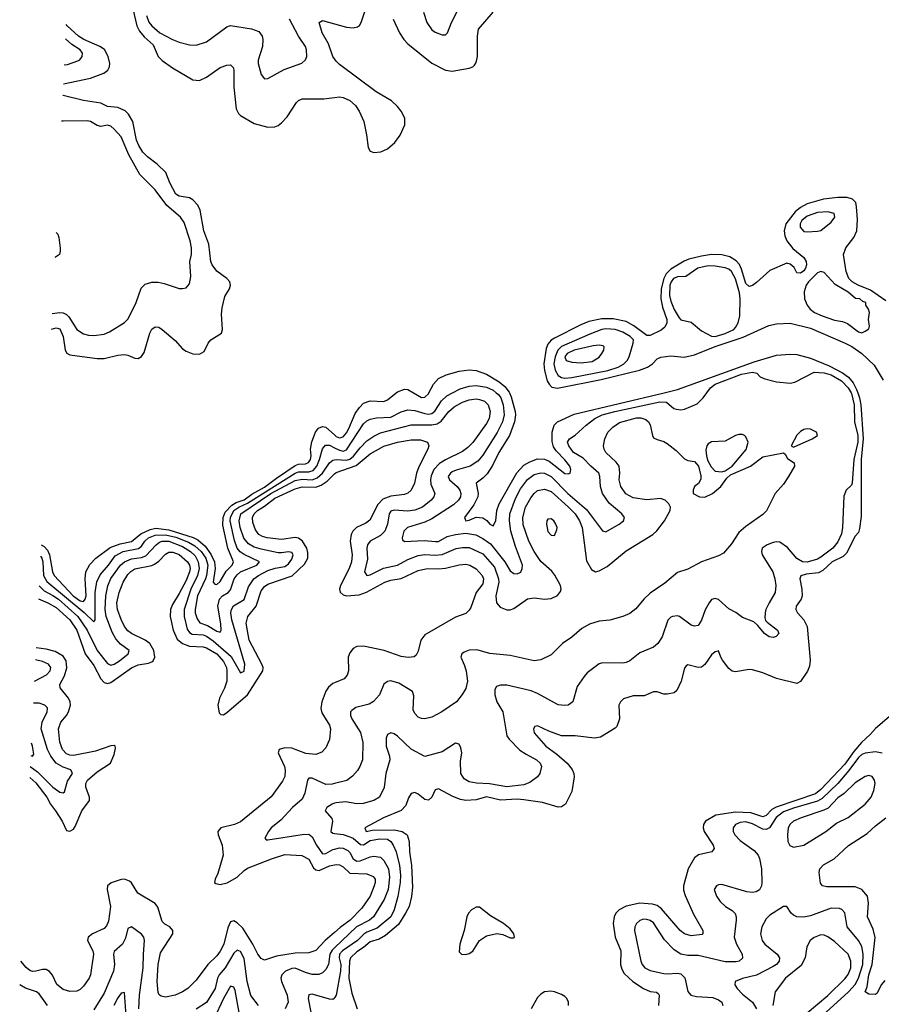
# Model space of a CAD drawing. Header units: inches. Extents: x 1954678 to 2060271, y 904822 to 1016299.
# Tile 182 of 256: x 1958156 to 1963204, y 986417 to 992186. Entities that reach past the tile are written whole.
import ezdxf

# ---------------------------------------------------------------- set-up
doc = ezdxf.new("R2010")
doc.units = ezdxf.units.IN
doc.header["$MEASUREMENT"] = 0
for name, color, linetype in [('B9958', 7, 'Continuous'), ('B9959', 7, 'Continuous'), ('B9968', 7, 'Continuous'), ('B9969', 7, 'Continuous')]:
    doc.layers.add(name, color=color, linetype=linetype)

msp = doc.modelspace()

# ---------------------------------------------------------------- linework, layer by layer
at = {"layer": 'B9958', "color": 5}
for points, elevation in [([(1958280.5, 989108.9), (1958299, 989099), (1958318, 989078), (1958330.4, 989050.4), (1958348.4, 988950), (1958356.9, 988930), (1958469.7, 988810), (1958510, 988781.3), (1958530, 988777.5), (1958540.1, 988790), (1958545.1, 988810), (1958538.6, 988910), (1958542.5, 988950), (1958565.9, 988994.1), (1958601, 989030), (1958686.4, 989093.6), (1958744.9, 989115.1), (1958811.2, 989128.8), (1958865.7, 989174.3), (1958920.8, 989199.2), (1958954, 989206), (1959030, 989197.5), (1959172.6, 989152.6), (1959198.9, 989138.9), (1959241.8, 989101.8), (1959275.3, 989055.3), (1959296.5, 989010), (1959300.9, 988970), (1959289.6, 988889.6), (1959298.4, 988878.4), (1959310, 988876.1), (1959330, 988894.3), (1959366, 988954), (1959400.3, 988990), (1959408.2, 989010), (1959375.6, 989090), (1959345.1, 989225.1), (1959346.9, 989270), (1959360.1, 989299.9), (1959398, 989342), (1959423.5, 989356.5), (1959470, 989373.4), (1959514.9, 989405.1), (1959590, 989447.9), (1959659.4, 989500.6), (1959770, 989574.1), (1959790, 989582.7), (1959830, 989583.7), (1959848.7, 989591.3), (1959859.9, 989610), (1959863.4, 989630), (1959860.1, 989670), (1959867.5, 989712.5), (1959888.3, 989770), (1959907, 989793), (1959930, 989802.9), (1959950, 989799.3), (1960000, 989753.7)], 420), ([(1958277.3, 989043.1), (1958285.3, 989030), (1958290.9, 989010), (1958294.7, 988930), (1958315.1, 988895.1), (1958532.9, 988712.9), (1958590, 988657.8), (1958598.7, 988670), (1958598, 988830), (1958607.3, 988892.7), (1958626.5, 988933.5), (1958675.6, 988990), (1958714.9, 989045.1), (1958761.1, 989070), (1958852.5, 989087.5), (1958870, 989101.8), (1958888.7, 989131.3), (1958910, 989149.6), (1958950, 989166.4), (1959010, 989167.3), (1959070, 989153.7), (1959144.2, 989124.2), (1959182.3, 989102.3), (1959218.9, 989070), (1959245.4, 989030), (1959257.4, 988990), (1959250.6, 988930), (1959245.2, 988910), (1959197.3, 988810), (1959183, 988730), (1959183.6, 988710), (1959195.1, 988675.1), (1959211.9, 988651.9), (1959255.8, 988635.8), (1959310, 988603.9), (1959330, 988597.6), (1959336.4, 988610), (1959334.6, 988645.4), (1959316.5, 988750), (1959326.4, 988790), (1959344.7, 988810), (1959376.8, 988830), (1959390, 988845.2), (1959412.4, 988910), (1959430, 988934), (1959450.1, 988950), (1959544.6, 988990), (1959560.6, 989010), (1959470, 989052.2), (1959448.1, 989068.1), (1959429.8, 989090), (1959413.7, 989133.7), (1959388.5, 989250), (1959390.1, 989270.1), (1959410, 989309.9), (1959439.2, 989330), (1959490, 989353.3), (1959770, 989529.5), (1959790, 989536.8), (1959850, 989536.2), (1959875.4, 989544.6), (1959896.5, 989570), (1959913.1, 989610), (1959930, 989672.4), (1959947, 989693), (1959970, 989692.7), (1960000, 989677.8)], 440), ([(1958268.8, 988868.8), (1958298.6, 988838.6), (1958350, 988812.3), (1958382.1, 988790), (1958496.5, 988690), (1958551.6, 988610), (1958609.7, 988489.7), (1958670, 988414), (1958690, 988404), (1958710, 988409.4), (1958740.8, 988430), (1958790.2, 988470), (1958797.8, 988490), (1958747, 988527), (1958717.9, 988557.9), (1958697.5, 988597.5), (1958662.8, 988690), (1958655.6, 988730), (1958660.2, 988810), (1958671.8, 988868.2), (1958690, 988911.2), (1958746.7, 988990), (1958770, 989009.5), (1958810, 989026.1), (1958870, 989034.6), (1958894.8, 989045.2), (1958955, 989110), (1958975.2, 989124.8), (1958990, 989130.4), (1959030, 989130.5), (1959110, 989098.6), (1959157.1, 989070), (1959184.2, 989044.2), (1959201.1, 989010), (1959206.8, 988970), (1959196.7, 988930), (1959157.5, 988850), (1959119.9, 988730), (1959118.4, 988690), (1959135.9, 988615.9), (1959150, 988595.5), (1959166.5, 988586.5), (1959230, 988580.9), (1959250, 988574.6), (1959290, 988547.3), (1959395.3, 988455.3), (1959450, 988359.7), (1959470, 988369.7), (1959474.7, 988410), (1959399.1, 988670), (1959393.6, 988710), (1959395.7, 988730), (1959408.5, 988751.5), (1959470.3, 988789.7), (1959496.2, 988863.8), (1959528.4, 988910), (1959553.9, 988930), (1959610, 988958.3), (1959652.3, 988972.3), (1959710, 988982.1), (1959730, 988996.8), (1959750, 989024.2), (1959758.3, 989050), (1959750, 989063.9), (1959730, 989068.7), (1959690, 989061.4), (1959670, 989062.7), (1959570, 989083.2), (1959530, 989095.6), (1959495.8, 989115.8), (1959469.1, 989149.1), (1959447.4, 989210), (1959442.4, 989250), (1959450.5, 989290), (1959626.2, 989410), (1959770, 989486.3), (1959810, 989493.5), (1959870, 989490.7), (1959899, 989501), (1959930, 989529.9), (1959970, 989588.9), (1959990, 989604.4), (1960000, 989606.5)], 460), ([(1958265.2, 988793.3), (1958321.2, 988770), (1958370, 988741), (1958449.1, 988670), (1958491, 988610), (1958539.6, 988470), (1958590, 988402.2), (1958630, 988323.5), (1958650, 988302.3), (1958670, 988297.1), (1958690, 988302), (1958810, 988389.1), (1958850, 988405.8), (1958910, 988414.9), (1958930, 988422.7), (1958938.5, 988430), (1958946.9, 988450), (1958942.4, 988490), (1958918.7, 988530), (1958891.2, 988551.2), (1958810.2, 988590), (1958790, 988605), (1958770.4, 988630.4), (1958750, 988672.4), (1958728.5, 988730), (1958725.5, 988770), (1958738.1, 988830), (1958761.6, 988890), (1958790, 988935.5), (1958806.9, 988953.1), (1958830, 988967.6), (1958930, 988988.5), (1958944.8, 988995.2), (1958970, 989013.1), (1959010, 989055), (1959030, 989066.4), (1959053.3, 989066.7), (1959090, 989052.7), (1959139, 989010), (1959150.9, 988990), (1959154.4, 988970), (1959151.1, 988950), (1959130, 988900.4), (1959090, 988823.5), (1959050, 988759.8), (1959038.2, 988730), (1959037.6, 988690), (1959054.7, 988610), (1959077.3, 988557.3), (1959109.2, 988530), (1959150, 988514.4), (1959230, 988512.1), (1959250, 988505.9), (1959310, 988469.6), (1959350, 988424.6), (1959366.4, 988390), (1959370.2, 988370), (1959369.2, 988310.8), (1959356, 988270), (1959325.8, 988210), (1959316.3, 988170), (1959324.1, 988124.1), (1959334.9, 988114.9), (1959350, 988113.8), (1959370, 988126.3), (1959489.6, 988230), (1959579.3, 988370), (1959581.5, 988390), (1959574.8, 988410), (1959499.9, 988550), (1959483.1, 988650), (1959491.8, 988690), (1959541.8, 988750), (1959570, 988838.8), (1959590, 988864.9), (1959610, 988878.7), (1959752.5, 988927.5), (1959824.3, 988995.7), (1959843.3, 989030), (1959844.6, 989064.6), (1959837.2, 989090), (1959813.3, 989130), (1959790, 989147.5), (1959770, 989151.9), (1959690, 989140.6), (1959604.9, 989150), (1959577.8, 989157.8), (1959556.1, 989170), (1959536.4, 989196.4), (1959520.8, 989240.8), (1959519.7, 989270), (1959528.7, 989290), (1959548.5, 989310), (1959590, 989336), (1959650, 989382.9), (1959770, 989438.2), (1959810, 989448.2), (1959890, 989446.6), (1959921.6, 989458.4), (1959957.2, 989482.8), (1960000, 989524.2)], 480), ([(1958214.4, 987745.8), (1958250, 987715.3), (1958313.7, 987630), (1958335.8, 987590), (1958365.6, 987550), (1958404.1, 987490), (1958430, 987435.6), (1958450, 987431.4), (1958470, 987443.4), (1958481.5, 987458.5), (1958518.9, 987550), (1958564.1, 987610), (1958564.8, 987630), (1958543, 987690), (1958542.6, 987710), (1958552.2, 987730), (1958610, 987779.6), (1958687.7, 987830), (1958710, 987880.7), (1958717, 987917), (1958715.3, 987930), (1958710, 987934), (1958690, 987931.8), (1958599.2, 987900.8), (1958470, 987874.4), (1958450, 987876), (1958430, 987884.1), (1958406, 987910), (1958390, 987953), (1958382.5, 988030), (1958397.4, 988070), (1958430.6, 988109.4), (1958441.6, 988130), (1958452.3, 988170), (1958451.3, 988190), (1958442, 988210), (1958391.8, 988271.8), (1958390.2, 988290), (1958417.6, 988342.4), (1958430.8, 988389.2), (1958428.3, 988430), (1958410, 988457), (1958364, 988484), (1958310, 988498.7), (1958251.3, 988506)], 480), ([(1958241.8, 988310.6), (1958311.9, 988348.1), (1958333.9, 988370), (1958337.9, 988390), (1958323.8, 988410), (1958290, 988425.6), (1958247.9, 988435.9)], 460), ([(1960000, 988300.2), (1959990, 988295.9), (1959964.3, 988275.7), (1959950, 988252.2), (1959925, 988190), (1959920.5, 988150), (1959925.3, 988125.3), (1959970, 988051.5), (1959975.8, 988030), (1959971.6, 987968.4), (1959950, 987919.3), (1959925.5, 987894.5), (1959890, 987880.2), (1959832.8, 987887.2), (1959750, 987917.8), (1959710, 987920.1), (1959675.1, 987910), (1959670.8, 987890), (1959707.1, 987810), (1959710.6, 987789.4), (1959708.3, 987751.7), (1959695.7, 987724.3), (1959628.4, 987631.6), (1959450, 987486), (1959415.1, 987470), (1959334, 987450), (1959316.4, 987430), (1959318.6, 987410), (1959341.7, 987350), (1959347.7, 987290), (1959316.7, 987183.3), (1959301.5, 987150), (1959296.9, 987130), (1959304.1, 987124.1), (1959330, 987118.6), (1959371.7, 987128.3), (1959430, 987162.7), (1959470, 987200.7), (1959490, 987213.6), (1959630, 987269.9), (1959710, 987293.9), (1959808.4, 987288.4), (1959850, 987267), (1959877.2, 987217.2), (1959890, 987204), (1959910, 987201.1), (1959970, 987229), (1960000, 987234.7)], 480), ([(1958217.6, 987810.2), (1958259.3, 987779.3), (1958350, 987689.4), (1958390, 987658.9), (1958410, 987655.8), (1958417.5, 987662.5), (1958436.5, 987723.5), (1958464.5, 987770), (1958455.3, 987790), (1958410, 987805.4), (1958369.8, 987829.8), (1958337.9, 987870), (1958319, 987910), (1958282, 988030), (1958287.7, 988070), (1958317.3, 988130), (1958319.3, 988150), (1958315.8, 988155.8), (1958302.7, 988170), (1958270, 988180.9), (1958235.5, 988181.1)], 460), ([(1958220.7, 987874.9), (1958229.8, 987870), (1958237.6, 987882.4), (1958230.9, 987930), (1958224.2, 987946.2)], 440), ([(1960000, 987710.3), (1959987.1, 987707.1), (1959950, 987704.8), (1959870, 987742), (1959850, 987741.3), (1959841.1, 987730), (1959825.5, 987654.5), (1959810, 987618.6), (1959754.8, 987570), (1959684.9, 987495.1), (1959629.8, 987450), (1959613.3, 987430), (1959592.7, 987390), (1959600.1, 987380.1), (1959610, 987379.6), (1959810, 987412.1), (1959850, 987412.8), (1959870, 987398.5), (1959894, 987350), (1959930, 987298.4), (1959950, 987299.9), (1959990, 987323), (1960000, 987325.8)], 460), ([(1960000, 987594.7), (1959986.4, 987590), (1959955.1, 987570), (1959945.7, 987550), (1959984.7, 987504.7), (1959988.6, 987490), (1959979.5, 987430), (1959990, 987418.8), (1960000, 987417.5)], 440), ([(1960000, 986837.9), (1959944.6, 986790), (1959890, 986732.5), (1959850, 986717.4), (1959770, 986717), (1959660.8, 986699.3), (1959590, 986676.2), (1959570, 986684.4), (1959550, 986710.2), (1959522.4, 986770), (1959463.4, 986863.4), (1959430, 986895), (1959410, 986905.1), (1959390, 986899.2), (1959374.8, 986865.2), (1959352.1, 986770), (1959330, 986728.4), (1959310, 986700.2), (1959258.7, 986650), (1959190, 986558.2), (1959140.3, 986510), (1959110, 986490.2), (1959067.3, 986470), (1959010, 986458), (1958984.2, 986464.2), (1958972.8, 986472.8), (1958966.5, 986486.5), (1958961.5, 986550), (1958966.7, 986650), (1958981.4, 986718.6), (1959053.4, 986830), (1959053.8, 986850), (1959036, 986870), (1959006.2, 986886.2), (1958990, 986902.7), (1958965.6, 986985.6), (1958950, 987007.6), (1958847.5, 987067.5), (1958810, 987128.4), (1958798, 987138), (1958770, 987149.1), (1958750, 987149), (1958690.8, 987129.2), (1958669.8, 987110), (1958668, 987090), (1958687.3, 986990), (1958676.1, 986903.9), (1958663.8, 986876.2), (1958650, 986861.3), (1958581.7, 986830), (1958556.5, 986810), (1958552.5, 986790), (1958583.2, 986730), (1958587.6, 986710), (1958570.6, 986590), (1958562.9, 986570), (1958530, 986522.7), (1958510, 986504.4), (1958490, 986494.4), (1958450, 986491.2), (1958410, 986502.8), (1958373.5, 986533.5), (1958347, 986587), (1958329.7, 986609.7), (1958310, 986621), (1958290, 986621.5), (1958250, 986610.1), (1958230, 986609.5), (1958215.1, 986615.1), (1958192.5, 986632.5), (1958162.3, 986669.8)], 480), ([(1958853.2, 986390), (1958858.3, 986470), (1958878.6, 986630), (1958880.1, 986710), (1958887.8, 986790), (1958882.3, 986810), (1958870, 986827.7), (1958810, 986870.4), (1958790, 986860.5), (1958775.3, 986804.7), (1958758.4, 986770), (1958710, 986726), (1958705.4, 986710), (1958710.5, 986650), (1958704.6, 986610), (1958650, 986482.2), (1958590, 986385.2)], 460), ([(1959555.6, 986410), (1959510, 986468.9), (1959488, 986550), (1959470, 986685.7), (1959450, 986725.4), (1959430, 986734.8), (1959410, 986716), (1959360.1, 986630), (1959324, 986590), (1959314.6, 986570), (1959301.3, 986510), (1959250, 986428.1), (1959190, 986388.7)], 460), ([(1960000, 986748.2), (1959985.6, 986734.4), (1959972.2, 986710), (1959965.3, 986650), (1959950, 986621.2), (1959930, 986601.1), (1959908.5, 986591.5), (1959870, 986591.3), (1959830, 986602.7), (1959770, 986628.8), (1959750, 986625.7), (1959712.4, 986610), (1959690.7, 986590), (1959685.5, 986570), (1959688.7, 986550), (1959722.4, 986470), (1959728.3, 986430), (1959710.7, 986390)], 460), ([(1958318.6, 986410), (1958270, 986478), (1958253.4, 986490), (1958190, 986510.6), (1958155.5, 986531.1)], 460), ([(1958782, 986322), (1958770, 986486), (1958750, 986481.7), (1958730, 986454), (1958708, 986410)], 440), ([(1959450, 986324.9), (1959417.7, 986497.7), (1959410, 986516.9), (1959390, 986522.3), (1959349.5, 986450), (1959292.6, 986330)], 440), ([(1960000, 986454.3), (1959997.4, 986450), (1959990, 986445.6), (1959970, 986446.6), (1959870, 986476.3), (1959850, 986471.5), (1959845.7, 986450), (1959862.3, 986370)], 440)]:
    msp.add_lwpolyline(points, dxfattribs=dict(at, elevation=elevation))
at = {"layer": 'B9959', "color": 5}
for points, elevation in [([(1958818.7, 992250), (1958841.8, 992150), (1958858.2, 992118.2), (1958885.2, 992085.2), (1958938.3, 992038.3), (1958967.1, 991970), (1958990, 991946.4), (1959050, 991903.2), (1959170, 991833.2), (1959210, 991830.2), (1959249.7, 991850), (1959330, 991906.9), (1959370, 991920.3), (1959390, 991921.6), (1959396.7, 991916.7), (1959405.7, 991905.7), (1959410.2, 991890), (1959409.5, 991790.5), (1959423.4, 991663.4), (1959437.2, 991637.2), (1959450, 991624.6), (1959530, 991577.2), (1959610, 991556.9), (1959650, 991557.7), (1959670, 991566.3), (1959690, 991581.1), (1959723.1, 991616.9), (1959778.1, 991701.9), (1959790, 991713.6), (1959810, 991722.2), (1959937.1, 991722.9), (1960000, 991730)], 420), ([(1958898.9, 992210), (1958912.2, 992172.2), (1958930, 992149.5), (1958977.1, 992110), (1959050, 992069.5), (1959090, 992054), (1959150, 992038.8), (1959190, 992036.5), (1959250, 992055.8), (1959370, 992143.9), (1959390, 992151.6), (1959513.5, 992133.5), (1959556.8, 992116.8), (1959577.2, 992090), (1959581.1, 992070), (1959579, 992030), (1959553.8, 991950), (1959553.2, 991930), (1959570, 991864.9), (1959590, 991840.5), (1959610, 991841.6), (1959705.2, 991894.8), (1959808.3, 991931.7), (1959829.7, 991950.3), (1959837.4, 991970), (1959836.5, 992010), (1959829.8, 992030), (1959788.9, 992090), (1959737.2, 992190)], 440), ([(1958411.5, 991809.5), (1958412.3, 991810), (1958570, 991844.5), (1958647.7, 991872.3), (1958672.4, 991890), (1958681.9, 991910), (1958682.9, 991930), (1958674.6, 991970), (1958652.3, 992012.3), (1958625.2, 992030), (1958530.5, 992070), (1958500.2, 992090), (1958434.1, 992150), (1958428.3, 992157.6)], 420), ([(1960000, 991956.2), (1959989.9, 991970), (1959964.3, 992044.3), (1959928.3, 992110), (1959909.7, 992170), (1959930, 992181.6), (1960000, 992162.1)], 420), ([(1958416.9, 991921.8), (1958435.5, 991924.5), (1958495.7, 991944.3), (1958508.2, 991951.8), (1958521.5, 991970), (1958523.9, 991990), (1958510.8, 992010), (1958461.2, 992041.2), (1958424.3, 992073.8)], 440), ([(1958341.8, 990371.9), (1958370, 990380.6), (1958390, 990374.6), (1958409.7, 990330), (1958421.4, 990250), (1958432.1, 990232.1), (1958450, 990221.8), (1958610, 990201.6), (1958650, 990200.4), (1958730, 990221.2), (1958770, 990224.6), (1958790, 990220.7), (1958830, 990203.2), (1958850, 990201.5), (1958870, 990213.4), (1958884, 990236), (1958918.2, 990350), (1958930, 990372.4), (1958950, 990387), (1958970, 990383.6), (1958990, 990370.2), (1959066.6, 990306.6), (1959110, 990258.3), (1959130, 990244.4), (1959170, 990229.1), (1959210, 990225.5), (1959237.3, 990242.7), (1959260.3, 990290), (1959275.7, 990310), (1959338.5, 990350), (1959343.7, 990370), (1959338.3, 990461.7), (1959341.4, 990498.6), (1959356.6, 990563.4), (1959384.7, 990610), (1959391.1, 990630), (1959386.3, 990650), (1959369.7, 990670), (1959310, 990712), (1959282.8, 990750), (1959275.5, 990770), (1959262.9, 990870), (1959234.5, 990950), (1959212.6, 991070), (1959198.6, 991098.6), (1959170, 991130.6), (1959150, 991143), (1959090, 991152), (1959070, 991164.3), (1959035.9, 991230), (1959012.6, 991290), (1958960.6, 991340.6), (1958903.5, 991383.5), (1958876.6, 991410), (1958852.9, 991450), (1958840.9, 991480.9), (1958818.1, 991590), (1958792.5, 991632.5), (1958772.7, 991652.7), (1958730.8, 991670.8), (1958670, 991677.8), (1958630, 991696.7), (1958530, 991712), (1958410, 991741.7), (1958408.2, 991742.4)], 420), ([(1958346.2, 990464.5), (1958390, 990471.2), (1958410, 990469.2), (1958430, 990459.5), (1958444.3, 990444.3), (1958490, 990371.3), (1958530, 990345.8), (1958558, 990338), (1958590, 990335.8), (1958650, 990344.5), (1958682.4, 990357.6), (1958770, 990411.8), (1958790, 990432.4), (1958810, 990472.2), (1958837.4, 990530), (1958867.7, 990612.3), (1958890, 990637.2), (1958930, 990649.2), (1958967.4, 990647.4), (1959001.1, 990641.1), (1959090, 990611.8), (1959110, 990610.4), (1959130, 990615.5), (1959150, 990638.8), (1959158.7, 990681.3), (1959153.2, 990770), (1959161.6, 990810), (1959163, 990850), (1959154.2, 990890), (1959118.5, 990998.5), (1959096.8, 991030), (1959017.5, 991097.5), (1958950, 991189.8), (1958860, 991280), (1958795.3, 991395.3), (1958750, 991499.2), (1958710, 991545.6), (1958690, 991562), (1958670, 991567.3), (1958630, 991560.8), (1958610, 991566.8), (1958570, 991589.8), (1958550, 991593.9), (1958410, 991592.4), (1958400.9, 991591.4)], 440), ([(1958369.2, 990938.7), (1958378.2, 990930), (1958385.6, 990910), (1958392.1, 990847.9), (1958393.4, 990830), (1958388, 990810), (1958365.8, 990794.2), (1958362.2, 990792.8)], 440)]:
    msp.add_lwpolyline(points, dxfattribs=dict(at, elevation=elevation))
at = {"layer": 'B9968', "color": 5}
for points, elevation in [([(1963027, 990000), (1963030, 989994.9), (1963044.7, 989930), (1963047.6, 989830), (1963066.2, 989750), (1963065.6, 989710), (1963043.8, 989610), (1963034, 989470), (1963030, 989459), (1962998.4, 989430), (1962985.4, 989394.6), (1962976.6, 989210), (1962970, 989173), (1962950, 989127.6), (1962919.3, 989090), (1962850, 989037.7), (1962830, 989026), (1962770, 989006.7), (1962743.2, 989010), (1962710, 989028.5), (1962653.5, 989093.5), (1962610, 989124.2), (1962590, 989127.1), (1962570, 989123.7), (1962534.3, 989110), (1962506.6, 989090), (1962501.8, 989070), (1962506.5, 989050), (1962568.2, 988950), (1962581, 988910), (1962586.6, 988870), (1962581.4, 988830), (1962546, 988770), (1962528.3, 988730), (1962522.6, 988710), (1962522, 988682), (1962526.2, 988666.2), (1962535.1, 988655.1), (1962595.1, 988610), (1962602.7, 988590), (1962587.3, 988572.7), (1962570, 988566.4), (1962547.3, 988570), (1962519.1, 988590), (1962478.7, 988638.7), (1962457, 988657), (1962390, 988683.7), (1962352, 988712), (1962310, 988734), (1962250, 988789.1), (1962230, 988795.2), (1962210, 988787.9), (1962195.5, 988770), (1962171.7, 988728.3), (1962150, 988667.7), (1962130, 988636.4), (1962110, 988631.8), (1962090, 988638.3), (1962022, 988690), (1962010, 988694), (1961980.9, 988690), (1961970, 988685.2), (1961952.9, 988667.1), (1961919.8, 988570), (1961893.8, 988530), (1961870, 988509.2), (1961790, 988475.5), (1961730, 988430.2), (1961710, 988420.2), (1961690, 988415.2), (1961570, 988418.6), (1961550, 988412.7), (1961481, 988359), (1961462.5, 988337.5), (1961421.4, 988278.6), (1961396.3, 988190), (1961370, 988170.4), (1961350, 988167), (1961310, 988172.2), (1961190, 988238.6), (1961153.4, 988253.4), (1961010, 988286.2), (1960973.5, 988286.5), (1960950, 988279.5), (1960938.8, 988261.2), (1960939.3, 988230), (1960951.7, 988190), (1960986.2, 988130), (1961010.6, 987990), (1961024, 987970), (1961086.8, 987906.8), (1961122.4, 987882.4), (1961184.2, 987850), (1961205, 987830), (1961212.4, 987810), (1961202.8, 987770), (1961189.8, 987750), (1961144, 987716), (1961110, 987702.7), (1961010, 987691.7), (1960908.1, 987708.1), (1960831.9, 987711.9), (1960790, 987719.7), (1960758.9, 987738.9), (1960741, 987770), (1960739.1, 987840.9), (1960746.7, 987890), (1960740.5, 987920.5), (1960730, 987941.1), (1960710, 987946.3), (1960630, 987895.2), (1960530, 987868.9), (1960450, 987911), (1960370, 987987.6), (1960350, 988000.9), (1960330, 988007), (1960310, 987998), (1960303, 987977), (1960303.2, 987930), (1960321.6, 987870), (1960323.4, 987850), (1960300.2, 987770), (1960291.9, 987688.1), (1960263.1, 987630), (1960229.6, 987610), (1960167.5, 987592.5), (1960130, 987591.3), (1960063.9, 987603.9), (1960010, 987598.1), (1960000, 987594.7)], 440), ([(1960000, 989677.8), (1960030, 989662.9), (1960050, 989658.9), (1960070, 989666.1), (1960170, 989817.7), (1960190, 989835.7), (1960210, 989845.9), (1960247, 989853), (1960330, 989856.4), (1960390, 989888.3), (1960430, 989899.9), (1960470, 989896.9), (1960530, 989877.9), (1960550, 989874.9), (1960570, 989878.4), (1960587.4, 989892.6), (1960626.4, 989953.6), (1960657.4, 989982.6), (1960691.7, 990000)], 440), ([(1960000, 989753.7), (1960010, 989744.6), (1960030, 989735.4), (1960050, 989741.5), (1960070, 989764.8), (1960083.7, 989790), (1960121.9, 989878.1), (1960145.7, 989914.3), (1960170, 989938.5), (1960210, 989952.2), (1960290, 989949.2), (1960310, 989959.1), (1960362.2, 990000)], 420), ([(1963065.8, 990000), (1963076.3, 989970), (1963083.6, 989930), (1963098.2, 989730), (1963086.8, 989610), (1963085.4, 989274.6), (1963076.1, 989203.9), (1963070, 989181.6), (1963050, 989159.6), (1962999.1, 989060.9), (1962979.7, 989040.3), (1962916.5, 989010), (1962861.9, 988958.1), (1962835.6, 988944.4), (1962763.6, 988936.4), (1962732.3, 988927.7), (1962727.5, 988910), (1962737.8, 988850), (1962739.6, 988810), (1962733.9, 988790), (1962704.7, 988750), (1962703, 988730), (1962713.9, 988710), (1962749.5, 988669.5), (1962768.7, 988630), (1962787.2, 988432.8), (1962782.3, 988397.7), (1962772, 988368), (1962730, 988307.3), (1962710, 988297.1), (1962590, 988326), (1962510, 988358.9), (1962450, 988377.6), (1962430, 988378.6), (1962350, 988364.7), (1962330, 988368.1), (1962310, 988384.9), (1962274.2, 988434.2), (1962263.2, 988450), (1962250, 988487.3), (1962246.8, 988486.8), (1962230, 988482), (1962210, 988464), (1962170, 988407.6), (1962150, 988392.4), (1962130, 988390.2), (1962070, 988406.7), (1962060.3, 988399.7), (1962050, 988386.8), (1962030.6, 988309.4), (1962005.1, 988254.9), (1961990, 988241.3), (1961950, 988233.1), (1961930, 988234.6), (1961890, 988247.4), (1961870, 988247.2), (1961814.9, 988225.1), (1961750, 988224.9), (1961694.1, 988205.9), (1961676.2, 988190), (1961666, 988170), (1961669.8, 988090), (1961654.6, 988045.4), (1961644.8, 988035.2), (1961558.2, 987981.8), (1961523.8, 987976.2), (1961410.2, 987990.2), (1961330, 987990.8), (1961256.3, 988016.3), (1961190, 988048.9), (1961174.5, 988045.5), (1961166.3, 988030), (1961170, 988008.4), (1961238.9, 987930), (1961303.1, 987883.1), (1961362.8, 987830), (1961392.6, 987792.6), (1961402.3, 987770), (1961404.9, 987750), (1961390, 987664), (1961353, 987590), (1961330, 987574.6), (1961310, 987572.6), (1961219.5, 987599.5), (1961110, 987615.6), (1961070, 987618.2), (1960973.6, 987613.6), (1960890, 987633), (1960830, 987614.6), (1960770, 987610.9), (1960737.4, 987617.4), (1960693.5, 987633.5), (1960610, 987679.5), (1960590, 987673), (1960569.7, 987630), (1960550, 987612.9), (1960530, 987616.9), (1960490, 987647.6), (1960470, 987656.9), (1960450, 987651.4), (1960434.2, 987625.8), (1960417.5, 987582.5), (1960390, 987553), (1960287.4, 987510), (1960178.4, 987450), (1960185.2, 987430), (1960223.6, 987436.4), (1960350, 987439.8), (1960396.1, 987430), (1960425.2, 987410), (1960437.7, 987370), (1960439, 987310), (1960451.2, 987230), (1960457.2, 987102.8), (1960451.3, 987048.7), (1960437.1, 986990), (1960416.9, 986950), (1960374.7, 986885.3), (1960299.3, 986820.7), (1960261.5, 986798.5), (1960210, 986782.7), (1960170.4, 986749.6), (1960130, 986724.9), (1960093.1, 986690), (1960087.9, 986670), (1960083.6, 986570), (1960102.6, 986482.6), (1960132.8, 986390)], 420), ([(1960948.2, 990000), (1960960.4, 989990), (1960974.2, 989970), (1960988.8, 989930), (1960994.1, 989870), (1960984.9, 989830), (1960952.9, 989767.1), (1960870, 989635.1), (1960840.5, 989599.5), (1960794.2, 989570), (1960712.9, 989547.1), (1960690, 989536), (1960679.8, 989530), (1960665.7, 989510), (1960673.3, 989490), (1960717.9, 989450), (1960733.8, 989430), (1960740.4, 989410), (1960737.7, 989390), (1960726.1, 989370), (1960696.8, 989343.2), (1960570, 989261), (1960530, 989241.8), (1960428.3, 989210), (1960406.9, 989190), (1960396.4, 989150), (1960398.9, 989138.9), (1960410, 989127.7), (1960525, 989135), (1960592.2, 989127.8), (1960610, 989129.4), (1960661.2, 989158.8), (1960709.5, 989170.5), (1960770, 989176.9), (1960827.5, 989167.5), (1960870, 989146.9), (1960914.1, 989114.1), (1960998, 989010), (1961030, 988956.5), (1961050, 988940.3), (1961070, 988938.8), (1961091, 988949), (1961100.5, 988970), (1961101, 988990), (1961059.9, 989099.9), (1961033.6, 989190), (1961025.8, 989250), (1961028.1, 989290), (1961059.9, 989380.1), (1961090, 989436.3), (1961130, 989491), (1961170, 989521.6), (1961208.9, 989531.1), (1961230, 989529.5), (1961270, 989508.7), (1961367.5, 989410), (1961475.8, 989315.8), (1961570, 989191.1), (1961590, 989184.4), (1961668.4, 989230), (1961693.7, 989250), (1961699.5, 989270), (1961684, 989290), (1961610, 989353.1), (1961570.1, 989410), (1961558.4, 989450), (1961555, 989510), (1961549.3, 989530), (1961501.8, 989570), (1961456.7, 989616.7), (1961400.6, 989650), (1961372.4, 989690), (1961364.5, 989710), (1961376.4, 989730), (1961410, 989751.8), (1961474, 989810), (1961525.8, 989850), (1961569.3, 989870), (1961642.3, 989890), (1961906.6, 989946.6), (1961944.6, 989944.6), (1961988.7, 989908.7), (1962003.7, 989903.7), (1962030, 989901), (1962050, 989904.5), (1962124.1, 989935.9), (1962160.9, 989970), (1962181.6, 990000)], 440), ([(1960463.4, 990000), (1960510, 989973.3), (1960530, 989974.2), (1960550, 989994.5), (1960553, 990000)], 420), ([(1961025.1, 990000), (1961035.7, 989975.7), (1961059.3, 989890), (1961061.4, 989870), (1961055.3, 989830), (1961025, 989750), (1960962.4, 989650), (1960925.9, 989574.1), (1960894.9, 989525.1), (1960870, 989498.8), (1960829.8, 989470), (1960842.2, 989410), (1960840.7, 989390), (1960816.6, 989343.4), (1960760.9, 989270), (1960770, 989249.9), (1960790, 989253.5), (1960830, 989272.1), (1960870, 989267), (1960891.7, 989251.7), (1960910, 989229.8), (1960930, 989219.6), (1960945, 989250), (1960950.9, 989310), (1960964.6, 989350), (1961068.6, 989531.4), (1961110, 989575.5), (1961144.5, 989595.5), (1961190, 989612.1), (1961230, 989611.2), (1961258.4, 989598.4), (1961350, 989527.9), (1961370, 989525), (1961380.4, 989530), (1961385.8, 989550), (1961379.5, 989570), (1961350, 989607.5), (1961299, 989659), (1961283.5, 989683.5), (1961275.3, 989715.3), (1961274.6, 989770), (1961286.9, 989810), (1961307.3, 989830), (1961404.7, 989875.3), (1961930.9, 990000)], 420), ([(1960000, 989606.5), (1960011.1, 989608.9), (1960070, 989605.8), (1960090, 989611.4), (1960111.5, 989628.5), (1960150, 989677.9), (1960190, 989718.6), (1960230, 989746.1), (1960270, 989764.6), (1960450, 989812.8), (1960570, 989813), (1960601.5, 989818.5), (1960625.5, 989834.5), (1960670, 989889.9), (1960702, 989918), (1960750, 989944.7), (1960790, 989959.5), (1960830, 989963.8), (1960850, 989961.1), (1960879.8, 989950), (1960900.5, 989930), (1960912.2, 989890), (1960906.2, 989850), (1960890, 989820.2), (1960810.7, 989709.3), (1960781.1, 989678.9), (1960750, 989656.4), (1960650, 989607.9), (1960614.8, 989585.2), (1960581.7, 989550), (1960566.1, 989513.9), (1960561.8, 989490), (1960564.9, 989464.9), (1960588.2, 989410), (1960582, 989390), (1960566.8, 989370), (1960516.2, 989330), (1960470, 989311.5), (1960430, 989306.8), (1960350, 989312.3), (1960330, 989305.6), (1960319.9, 989290), (1960310.3, 989229.7), (1960295, 989190), (1960270, 989164.4), (1960209.1, 989130.9), (1960194.4, 989110), (1960190.4, 989090), (1960194.2, 989025.8), (1960175.8, 988950), (1960189.6, 988930), (1960210, 988933.5), (1960287.2, 988972.7), (1960370, 988990.9), (1960430, 989023.7), (1960490, 989046.2), (1960530, 989052.3), (1960590, 989048.6), (1960630, 989051.7), (1960713.2, 989086.8), (1960750, 989093.7), (1960790, 989093), (1960870, 989056.6), (1960937.6, 988977.6), (1960961.6, 988910), (1960962.4, 988890), (1960946.1, 988810), (1960948.7, 988770), (1960970, 988743.2), (1961010, 988728.3), (1961030, 988728.3), (1961050, 988736.5), (1961130, 988792.2), (1961170, 988799.2), (1961230, 988790.6), (1961270, 988794), (1961307.6, 988812.4), (1961325.2, 988834.8), (1961327.6, 988850), (1961323.5, 988870), (1961291.6, 988931.6), (1961274.2, 988954.2), (1961210, 989011.9), (1961169.6, 989070), (1961138.8, 989130), (1961105.8, 989225.8), (1961104, 989270), (1961119.4, 989330), (1961150, 989385.2), (1961170, 989410.5), (1961190, 989426.5), (1961230, 989436.2), (1961270, 989420.7), (1961370, 989332.7), (1961410.4, 989290), (1961435, 989250), (1961451.2, 989210), (1961475.8, 989015.8), (1961505.4, 988965.4), (1961530, 988951.6), (1961550, 988956.5), (1961597.6, 988982.4), (1961710, 989074.2), (1961865.4, 989170), (1961889.6, 989190.4), (1961934.4, 989250), (1961966, 989310), (1961968.5, 989330), (1961958.4, 989350), (1961937.6, 989370), (1961910, 989381.5), (1961830, 989372.8), (1961750, 989383.8), (1961707.1, 989407.1), (1961678.4, 989450), (1961668.9, 989490), (1961672.4, 989530), (1961667.3, 989570), (1961650, 989594.2), (1961590.2, 989650), (1961580.2, 989670), (1961576.6, 989690), (1961583.2, 989730), (1961601.4, 989770), (1961630, 989799.4), (1961670, 989825.8), (1961770, 989853.2), (1961794.1, 989854.1), (1961823.9, 989843.9), (1961840.3, 989830), (1961850, 989811.6), (1961862.8, 989750), (1961870, 989735.6), (1961890, 989725.4), (1961930, 989715.1), (1961950, 989702.6), (1962002.5, 989662.5), (1962050, 989612.3), (1962070, 989603.7), (1962110, 989598), (1962133, 989570), (1962146.6, 989513.4), (1962146.6, 989493.4), (1962132.3, 989467.7), (1962108.7, 989450), (1962102, 989430), (1962102, 989410), (1962138, 989390), (1962170, 989388.8), (1962215.3, 989410), (1962263.7, 989450), (1962299.8, 989500.2), (1962320.4, 989519.6), (1962438, 989570), (1962510, 989625.1), (1962630, 989649), (1962640.4, 989640.4), (1962654.2, 989614.2), (1962694, 989590), (1962694.5, 989570), (1962660.5, 989510), (1962630, 989463.8), (1962582, 989410), (1962531.5, 989308.5), (1962510, 989286), (1962410, 989215.6), (1962370, 989181.7), (1962325.8, 989114.2), (1962279.8, 989060.2), (1962250, 989043.7), (1962150, 989010.2), (1962070, 988966.4), (1962010, 988946.7), (1961935.2, 988884.8), (1961850, 988825.2), (1961812.4, 988790), (1961765, 988735), (1961730, 988707), (1961690, 988688.8), (1961613.1, 988666.9), (1961550, 988661.3), (1961495, 988645), (1961450, 988619.6), (1961390, 988567.4), (1961335.6, 988530), (1961270, 988464.6), (1961210, 988434.9), (1961170, 988430.2), (1961152.8, 988432.8), (1961030, 988460.2), (1960910, 988472.9), (1960834.7, 988494.7), (1960790, 988491), (1960759.8, 988480.2), (1960745.4, 988470), (1960740.4, 988450), (1960762.4, 988402.4), (1960771.7, 988368.2), (1960779.4, 988310), (1960770, 988268), (1960748.6, 988231.4), (1960714, 988190), (1960629.6, 988130), (1960570, 988099.6), (1960530, 988090.3), (1960510, 988091.7), (1960490, 988099.5), (1960470, 988121.3), (1960461.9, 988141.9), (1960464.7, 988224.7), (1960456.9, 988250), (1960377.6, 988297.6), (1960330, 988311.2), (1960310, 988308), (1960290, 988293.4), (1960264.2, 988230), (1960229, 988191), (1960203.6, 988176.4), (1960124.4, 988155.6), (1960101.1, 988138.9), (1960094.7, 988130), (1960094.6, 988110), (1960101.8, 988090), (1960153, 988010), (1960166.6, 987950), (1960163.8, 987850), (1960148.8, 987810), (1960134.1, 987785.9), (1960106.1, 987753.9), (1960071.8, 987728.2), (1960000, 987710.3)], 460), ([(1960000, 989524.2), (1960010, 989533.8), (1960127, 989573), (1960210, 989642.8), (1960290, 989688.1), (1960370, 989711.2), (1960450, 989725), (1960504.9, 989724.9), (1960544.7, 989710), (1960552.1, 989690), (1960546.8, 989670), (1960494.4, 989565.6), (1960481.4, 989530), (1960467.9, 989470), (1960448.9, 989430), (1960430, 989412.7), (1960410, 989403.5), (1960330, 989394.2), (1960283.3, 989376.7), (1960253.8, 989346.2), (1960206.6, 989253.4), (1960183.6, 989236.4), (1960129.8, 989210), (1960106.8, 989190), (1960096.9, 989170), (1960091.8, 989130), (1960102.9, 989050), (1960099.1, 989010), (1960085.2, 988970), (1960034.4, 988870), (1960029.2, 988850), (1960032.6, 988832.6), (1960050, 988816.2), (1960070.9, 988810.9), (1960143.9, 988816.1), (1960187.6, 988832.4), (1960294.9, 988890), (1960330, 988901.4), (1960390, 988912.5), (1960490, 988958.8), (1960544.7, 988970), (1960610, 988967.5), (1960650, 988971.4), (1960730, 988992.3), (1960770, 988996.1), (1960794, 988990), (1960830, 988969), (1960865, 988930), (1960872.5, 988910), (1960870, 988880.3), (1960829.9, 988830.1), (1960798.4, 988741.6), (1960790, 988726.7), (1960770, 988707.7), (1960710, 988684.9), (1960530, 988581.7), (1960505.7, 988550), (1960490, 988486), (1960478.3, 988461.7), (1960467.8, 988452.2), (1960431.1, 988448.9), (1960390, 988454), (1960290.2, 988490.2), (1960170, 988516), (1960130, 988513.2), (1960110, 988500.8), (1960090, 988475.3), (1960080.3, 988450), (1960082, 988370), (1960075.2, 988344.8), (1960055.8, 988324.2), (1960000, 988300.2)], 480), ([(1963250, 988100.4), (1963170, 988033.7), (1963141, 987999), (1963088.9, 987951.1), (1963042.1, 987897.9), (1962990, 987823.3), (1962850, 987674.7), (1962818.9, 987650), (1962587.7, 987572.3), (1962562.4, 987557.6), (1962530, 987523.2), (1962510, 987514.7), (1962439.1, 987539.2), (1962350, 987543.1), (1962235.2, 987524.8), (1962174.2, 987490), (1962162.4, 987470), (1962159.4, 987450), (1962165.2, 987430), (1962218.2, 987350), (1962224.9, 987330), (1962210.5, 987310), (1962132.9, 987292.9), (1962110, 987275), (1962072.6, 987210), (1962045.2, 987110), (1962045.8, 987085.8), (1962054.1, 987054.1), (1962104, 986944), (1962157.4, 986850), (1962158.4, 986830), (1962153.7, 986826.3), (1962090, 986817.2), (1962050, 986828.8), (1962024.7, 986850), (1961915.9, 986975.9), (1961890, 986995.3), (1961863.9, 987003.9), (1961790, 987008.9), (1961709.1, 986990.9), (1961667.1, 986970), (1961648.8, 986950), (1961639.3, 986930), (1961633.8, 986890), (1961644.9, 986810), (1961677.9, 986730), (1961676.5, 986650), (1961683.2, 986623.2), (1961697.3, 986597.3), (1961747.8, 986550), (1961810, 986509.2), (1961850, 986492.3), (1961887.6, 986487.6), (1961898.5, 986478.5), (1961903.2, 986470), (1961897.7, 986410)], 420), ([(1963209.2, 987889.3), (1963170, 987896.8), (1963110, 987888.4), (1963090, 987880.1), (1963070, 987862.5), (1963014.1, 987785.9), (1962949.3, 987710), (1962857.1, 987622.9), (1962830, 987607.6), (1962690, 987567), (1962630, 987543.8), (1962588.7, 987511.3), (1962549.8, 987450.2), (1962530, 987441), (1962510, 987442.4), (1962450, 987475.1), (1962410, 987486.6), (1962377.4, 987482.6), (1962349.2, 987470), (1962335.9, 987450), (1962336.5, 987430), (1962345.8, 987410), (1962377.5, 987377.5), (1962458.6, 987318.6), (1962481.6, 987290), (1962490.7, 987270.7), (1962502.3, 987210), (1962504.6, 987130), (1962501.1, 987110), (1962490, 987087.1), (1962470, 987075.6), (1962450, 987072), (1962416.3, 987076.3), (1962270, 987119.6), (1962250, 987117), (1962238.8, 987110), (1962224.9, 987090), (1962237.6, 987050), (1962259.2, 987019.2), (1962290.4, 986990), (1962330, 986967.2), (1962348.3, 986948.2), (1962354, 986930), (1962353.3, 986910), (1962341.6, 986810), (1962355.5, 986770), (1962389.2, 986710), (1962390, 986686.6), (1962370.4, 986670), (1962353.8, 986666.2), (1962290, 986665), (1962130, 986702), (1962070, 986703.1), (1962030, 986711), (1961990, 986736.8), (1961934.1, 986794.1), (1961870, 986893.2), (1961850, 986907.1), (1961830, 986914), (1961810, 986915.5), (1961790, 986908.2), (1961770, 986889.5), (1961760.8, 986870), (1961758.6, 986850), (1961795.2, 986670), (1961802.3, 986650), (1961817.6, 986630), (1961850, 986613.9), (1961930, 986597.8), (1961950, 986595.2), (1962010, 986599.3), (1962030, 986594.7), (1962051.9, 986571.9), (1962071.1, 986491.1), (1962088.4, 986470), (1962121.9, 986461.9), (1962216.1, 986456.1), (1962250, 986443.5), (1962268.9, 986430), (1962275.6, 986410)], 440), ([(1963224.3, 986555.7), (1963202.5, 986530), (1963178.8, 986481.2), (1963170, 986474.7), (1963130, 986476.1), (1963109.9, 986490), (1963121.6, 986518.4), (1963130.8, 986590), (1963151.1, 986650), (1963167.3, 986807.3), (1963156.9, 986856.9), (1963122.9, 986930), (1963129.1, 987010), (1963122.8, 987050), (1963090, 987088.7), (1963050, 987105), (1962885.8, 987105.8), (1962859.3, 987110), (1962846.9, 987126.9), (1962839.3, 987190), (1962843.8, 987210), (1962865.8, 987234.2), (1962928.6, 987270), (1963012.6, 987347.4), (1963121.8, 987418.2), (1963170, 987463.2), (1963230, 987510.2)], 440), ([(1960000, 987417.5), (1960050, 987411.2), (1960090, 987398.9), (1960110.3, 987390), (1960152.2, 987352.2), (1960170, 987350.3), (1960210, 987376), (1960265.8, 987385.8), (1960310, 987384.2), (1960330, 987370.4), (1960344, 987350), (1960360.9, 987310), (1960380.6, 987230), (1960386.8, 987173.2), (1960384.9, 987130), (1960370.9, 987049.1), (1960348.8, 986971.2), (1960329.9, 986930), (1960250, 986863), (1960190, 986840.1), (1960171.7, 986828.3), (1960134.9, 986790), (1960046.8, 986730), (1960030.3, 986710), (1960028.3, 986690), (1960036.4, 986650), (1960034.6, 986610), (1960010, 986470.7), (1960000, 986454.3)], 440), ([(1960000, 987325.8), (1960030, 987334.4), (1960051.3, 987331.3), (1960077.8, 987317.7), (1960090, 987305.4), (1960110, 987268.7), (1960130, 987255.2), (1960150, 987257.8), (1960210, 987281.6), (1960230, 987285.3), (1960270, 987279.2), (1960290, 987258.9), (1960316.1, 987210), (1960321.4, 987161.4), (1960315.4, 987090), (1960291.5, 987030), (1960228.3, 986930), (1960204.4, 986910), (1960128.5, 986871.5), (1960000, 986748.2)], 460), ([(1960000, 987234.7), (1960010, 987236.6), (1960030, 987233.4), (1960050, 987221.8), (1960090, 987184.9), (1960190, 987181.6), (1960226.3, 987166.3), (1960237.5, 987150), (1960239.2, 987130), (1960233, 987110), (1960208.3, 987050), (1960159.8, 986980.2), (1960091, 986910), (1960033.3, 986866.7), (1960000, 986837.9)], 480), ([(1962880.2, 986370), (1963010.9, 986490), (1963050, 986533), (1963069.7, 986570.3), (1963095.3, 986650), (1963097.9, 986710), (1963090, 986754.8), (1963071.2, 986791.2), (1963004.3, 986870), (1962990, 986952.4), (1962972.4, 986972.4), (1962958.4, 986978.4), (1962910, 986979.9), (1962790, 986935.2), (1962750, 986928.1), (1962710, 986929.9), (1962690, 986938.2), (1962676, 986950), (1962650, 986989.6), (1962630, 986989.7), (1962550, 986938.5), (1962530, 986918.2), (1962503.8, 986870), (1962495.8, 986830), (1962506.2, 986790), (1962521.8, 986770), (1962594.2, 986710), (1962607.6, 986690), (1962606.4, 986670), (1962589.2, 986650), (1962570, 986637.4), (1962473.1, 986586.9), (1962391.6, 986568.4), (1962348.5, 986550), (1962346.3, 986530), (1962359.7, 986510), (1962390, 986476.2), (1962448.4, 986430), (1962472.3, 986390)], 460), ([(1962770, 986367.5), (1962890, 986468.6), (1962990, 986565.4), (1963010, 986591.1), (1963024.7, 986630), (1963025.4, 986670), (1963010, 986711.5), (1962930, 986785), (1962890, 986812.9), (1962870, 986822.3), (1962850, 986823.5), (1962810, 986807.4), (1962786.3, 986790), (1962767.2, 986752.8), (1962758.3, 986690), (1962735, 986645), (1962641.9, 986570), (1962581.3, 986490), (1962569.1, 986410)], 480), ([(1961371.4, 986410), (1961371.4, 986430), (1961362, 986450), (1961350, 986462.4), (1961330, 986474.7), (1961290, 986489.2), (1961266.7, 986493.3), (1961230, 986488.9), (1961210, 986476.8), (1961190, 986456.5), (1961151.8, 986390)], 420)]:
    msp.add_lwpolyline(points, dxfattribs=dict(at, elevation=elevation))
for points, elevation in [([(1962770, 989789.6), (1962750, 989784.7), (1962730, 989773), (1962710, 989751.6), (1962676, 989690), (1962690, 989682), (1962799.5, 989730), (1962829.4, 989750), (1962825.2, 989770), (1962790, 989787.3)], 460), ([(1962390, 989755.1), (1962370, 989755.1), (1962350, 989749.3), (1962290, 989717.2), (1962210, 989711.8), (1962190, 989700.9), (1962181.6, 989690), (1962175.6, 989664.4), (1962178.9, 989630), (1962185.7, 989605.7), (1962206.8, 989566.8), (1962230, 989540.7), (1962270, 989537.3), (1962290, 989542.8), (1962329.5, 989570.5), (1962412.7, 989667.3), (1962423.7, 989710), (1962410, 989742), (1962402, 989750)], 460), ([(1961270, 989260.7), (1961250, 989259.3), (1961243.8, 989250), (1961242, 989230), (1961250, 989186.8), (1961270, 989165.5), (1961290, 989164), (1961303.7, 989196.3), (1961304.5, 989210), (1961297.6, 989230), (1961286, 989250)], 480), ([(1963130, 987758), (1963110, 987752.5), (1963050, 987713.7), (1962987.3, 987652.7), (1962950, 987627), (1962893.1, 987566.9), (1962866.4, 987553.6), (1962734.3, 987510), (1962689.2, 987490), (1962670, 987473.2), (1962658.7, 987450), (1962653.5, 987410), (1962657.2, 987370), (1962667.9, 987347.9), (1962690, 987337.7), (1962750, 987349.4), (1962879.1, 987430), (1962942.2, 987477.8), (1963010, 987511.9), (1963108.5, 987590), (1963145.1, 987630), (1963159.8, 987670), (1963167.6, 987710), (1963164.4, 987730), (1963151.4, 987751.4)], 460), ([(1960830, 986986), (1960802.3, 986970), (1960785.2, 986950), (1960776.2, 986930), (1960759.3, 986850), (1960734, 986770), (1960730, 986724), (1960744, 986710), (1960770, 986708.7), (1960790, 986714.8), (1960810, 986728.7), (1960850.3, 986789.7), (1960890, 986817.6), (1960950.9, 986830.9), (1960986.1, 986826.1), (1961030, 986806.6), (1961050, 986806.5), (1961054.7, 986810), (1961050.7, 986830), (1961030, 986858.8), (1960989.7, 986890), (1960914.2, 986934.3), (1960850, 986985.4)], 420)]:
    msp.add_lwpolyline(points, close=True, dxfattribs=dict(at, elevation=elevation))
at = {"layer": 'B9969', "color": 5}
for points, elevation in [([(1960000, 992162.1), (1960070, 992142.7), (1960110, 992138.9), (1960135.5, 992144.5), (1960146.8, 992153.2), (1960157.1, 992170), (1960208.6, 992331.4)], 420), ([(1960521.2, 992230), (1960540.2, 992170), (1960570, 992127.7), (1960590, 992112.9), (1960630, 992097), (1960650, 992097.1), (1960662.9, 992110), (1960686.2, 992170), (1960734.5, 992265.5)], 440), ([(1960344.7, 992190), (1960380.9, 992110), (1960405.7, 992070), (1960430, 992045.5), (1960570, 991931.8), (1960650, 991890.1), (1960690, 991885.5), (1960790, 991903), (1960809.9, 991910.1), (1960819.8, 991920.2), (1960830, 991934.9), (1960838.1, 991970), (1960837.3, 992090), (1960844.5, 992130), (1960929.7, 992230)], 420), ([(1960000, 991730), (1960030, 991733.4), (1960050, 991730.3), (1960090, 991711.8), (1960122.5, 991682.5), (1960145.5, 991650), (1960171.1, 991590), (1960187.9, 991512.1), (1960196.7, 991436.7), (1960210, 991414.9), (1960230, 991407.7), (1960272.1, 991412.1), (1960310, 991430.2), (1960352.7, 991467.3), (1960384.8, 991510), (1960412.8, 991570), (1960411.4, 991610), (1960391.3, 991650), (1960370, 991677.7), (1960333.6, 991710), (1960244.3, 991764.3), (1960030, 991923.2), (1960010, 991942.5), (1960000, 991956.2)], 420), ([(1963230, 990539.3), (1963141.5, 990601.5), (1963068.2, 990630), (1963033, 990650), (1963012.8, 990670), (1962997.4, 990710), (1962983.4, 990810), (1962996.5, 990850), (1963042.8, 990910), (1963059.8, 990950), (1963064.5, 991015.5), (1963059.6, 991090), (1963054.1, 991114.1), (1963035.2, 991135.2), (1963003.6, 991143.6), (1962950, 991144), (1962866, 991134), (1962770, 991106.6), (1962730, 991085.1), (1962699.6, 991060.4), (1962645.4, 990990), (1962634, 990950), (1962639.6, 990919.6), (1962651.3, 990891.3), (1962685.2, 990845.2), (1962750, 990792.9), (1962763.3, 990770), (1962765.1, 990750), (1962759.4, 990730), (1962750, 990715.4), (1962730, 990701.5), (1962710, 990702.4), (1962693.6, 990733.6), (1962670, 990753.7), (1962650, 990760.2), (1962550, 990715.8), (1962473.7, 990646.3), (1962450, 990629), (1962430, 990622.7), (1962410, 990641.4), (1962385.3, 990725.3), (1962372.4, 990752.4), (1962353.7, 990773.7), (1962316.5, 990796.5), (1962270, 990808.9), (1962210, 990809.4), (1962150, 990800.8), (1962077.1, 990782.9), (1962048.4, 990771.6), (1961970, 990725.1), (1961942.5, 990697.5), (1961929.4, 990670.6), (1961913.6, 990610), (1961911.6, 990550), (1961921.7, 990501.7), (1961946.8, 990430), (1961947.7, 990410), (1961935.4, 990384.6), (1961913.4, 990366.6), (1961850, 990334.8), (1961830, 990336.6), (1961753.1, 990393.1), (1961710, 990416.8), (1961633.1, 990433.1), (1961565.7, 990434.3), (1961490, 990417.7), (1961442.5, 990397.5), (1961290, 990320.4), (1961270, 990308.4), (1961250, 990284.2), (1961241.2, 990258.8), (1961226.4, 990170), (1961230.8, 990130), (1961246.8, 990070), (1961257.9, 990050), (1961273.9, 990033.9), (1961306.6, 990026.6), (1961562.7, 990077.3), (1961787.9, 990132.1), (1961834.8, 990150), (1961863.8, 990170), (1961890, 990198.5), (1961911.3, 990208.7), (1961970, 990216.9), (1962049.7, 990209.7), (1962110, 990223.3), (1962229.7, 990270.3), (1962393.9, 990326.1), (1962545.8, 990394.2), (1962590, 990404.2), (1962670, 990407.9), (1962790, 990379.5), (1962991.7, 990291.7), (1963031.4, 990271.4), (1963090.2, 990230.2), (1963162.3, 990162.3), (1963214.9, 990074.9)], 420), ([(1961930.9, 990000), (1962010, 990018.7), (1962459, 990181), (1962590, 990219.6), (1962670, 990225.9), (1962710, 990225), (1962790, 990203.5), (1962898.9, 990158.9), (1962977.5, 990117.5), (1963011.2, 990091.2), (1963039, 990059), (1963059.1, 990019.1), (1963065.8, 990000)], 420), ([(1960553, 990000), (1960580.5, 990050), (1960610, 990084.6), (1960654.8, 990105.2), (1960730, 990127.5), (1960790, 990134.8), (1960830.1, 990129.9), (1960890, 990108.4), (1960964.3, 990064.3), (1960997.2, 990037.2), (1961023.6, 990003.6), (1961025.1, 990000)], 420), ([(1962181.6, 990000), (1962202.3, 990030), (1962230.2, 990050), (1962384.7, 990110), (1962450, 990120.9), (1962474.6, 990114.6), (1962493.3, 990093.3), (1962521.3, 990081.3), (1962590, 990063.4), (1962670, 990056.5), (1962698, 990062), (1962810, 990121.5), (1962870, 990117.8), (1962910, 990104.6), (1962970.3, 990070), (1963010, 990029.3), (1963027, 990000)], 440), ([(1960362.2, 990000), (1960370, 990006.1), (1960410, 990022), (1960430, 990019.1), (1960463.4, 990000)], 420), ([(1960691.7, 990000), (1960737.1, 990022.9), (1960790, 990038), (1960830, 990043.4), (1960890, 990032.2), (1960930, 990014.9), (1960948.2, 990000)], 440)]:
    msp.add_lwpolyline(points, dxfattribs=dict(at, elevation=elevation))
for points, elevation in [([(1962890, 991060.6), (1962830, 991056.1), (1962770, 991035.4), (1962737.8, 991010), (1962728.2, 990990), (1962728.6, 990970), (1962750, 990945.8), (1962770, 990942.8), (1962830, 990947.6), (1962850, 990950.4), (1962910, 991000.3), (1962930.9, 991030), (1962927.6, 991050)], 440), ([(1962190, 990744.4), (1962129.3, 990730), (1962058.2, 990681.8), (1962010, 990679.9), (1961986.9, 990670), (1961972, 990650), (1961965.1, 990630), (1961962.2, 990570), (1961970, 990537.4), (1961990, 990488), (1962018.7, 990438.7), (1962030, 990428), (1962090, 990413.2), (1962150, 990362.7), (1962210, 990331.8), (1962230.3, 990330.3), (1962290, 990347), (1962339.1, 990370), (1962350, 990381.7), (1962366, 990410), (1962375.3, 990450), (1962377.9, 990550), (1962373.3, 990586.7), (1962350, 990667.9), (1962326.4, 990710), (1962310, 990724.6), (1962290, 990732.3), (1962230, 990742.8)], 440), ([(1962850, 990711.6), (1962830, 990702.5), (1962776.8, 990650), (1962763.7, 990630), (1962751.4, 990591.4), (1962754, 990550), (1962770, 990513.4), (1962787.4, 990490), (1962812.7, 990470), (1962857.1, 990450), (1962930, 990426.4), (1962977.5, 990417.5), (1963005.5, 990405.5), (1963070, 990358), (1963090, 990352), (1963110, 990362), (1963130, 990374), (1963134, 990390), (1963128, 990430), (1963134, 990470), (1963128, 990490), (1963112.5, 990512.5), (1963113, 990530), (1963095.9, 990535.9), (1963078, 990550), (1963053.3, 990553.3), (1963010.8, 990590), (1962933.7, 990633.7), (1962870, 990705.7)], 440), ([(1961590, 990373.9), (1961566.9, 990370), (1961496.3, 990343.7), (1961330, 990271.4), (1961308, 990250), (1961292.3, 990210), (1961285.9, 990170), (1961292.8, 990132.8), (1961310, 990101.8), (1961329.5, 990089.5), (1961350, 990086.3), (1961390, 990089.1), (1961601.4, 990130), (1961661.8, 990150), (1961692.6, 990167.4), (1961715.2, 990190), (1961726, 990210), (1961750.6, 990290), (1961751.4, 990310), (1961732.7, 990330), (1961690, 990355.3), (1961644.2, 990370)], 440), ([(1961550, 990278.8), (1961515.4, 990275.4), (1961405.3, 990250), (1961362.8, 990230), (1961350.2, 990210), (1961357.4, 990190), (1961390, 990178.7), (1961445.1, 990174.9), (1961510, 990184.3), (1961550, 990208), (1961567.4, 990230), (1961578.2, 990250), (1961580.5, 990270), (1961574.9, 990274.9)], 460)]:
    msp.add_lwpolyline(points, close=True, dxfattribs=dict(at, elevation=elevation))

doc.saveas('drawing.dxf')
